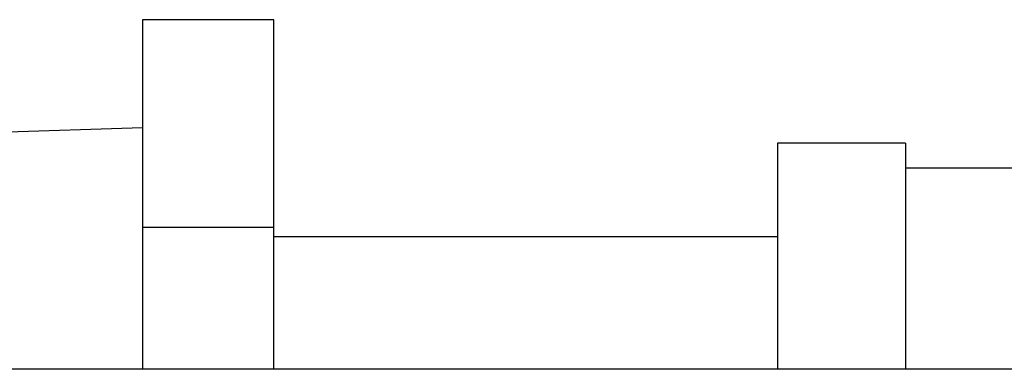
# Model space of a CAD drawing. Header units: inches. Extents: x 12 to 564, y 10 to 374.
# Tile 22 of 158: x 62.992 to 64.763, y 122.813 to 123.442. Entities that reach past the tile are written whole.
import ezdxf

# ---------------------------------------------------------------- set-up
doc = ezdxf.new("R2010")
doc.units = ezdxf.units.IN
doc.header["$LTSCALE"] = 16
doc.header["$MEASUREMENT"] = 0
doc.layers.add('Visible (ANSI)', color=7, linetype='Continuous', lineweight=30)

msp = doc.modelspace()

# ---------------------------------------------------------------- linework, layer by layer
at = {"layer": 'Visible (ANSI)'}
for p, q in [((63.4492, 123.4423), (63.213, 123.4423)), ((63.213, 123.4423), (63.213, 123.0683)), ((63.4492, 123.0683), (63.4492, 123.4423)), ((62.8316, 123.2364), (63.213, 123.2484)), ((64.3552, 123.22), (64.3552, 122.8135)), ((64.5852, 123.22), (64.3552, 123.22)), ((64.5852, 123.22), (64.5852, 122.8135)), ((64.8452, 123.175), (64.5852, 123.175)), ((63.213, 123.0683), (63.213, 122.8135)), ((63.4492, 123.0683), (63.213, 123.0683)), ((63.4492, 122.8135), (63.4492, 123.0683)), ((63.4492, 123.0525), (64.3552, 123.0525)), ((65.0552, 122.8135), (59.8722, 122.8135))]:
    msp.add_line(p, q, dxfattribs=at)

doc.saveas('drawing.dxf')
